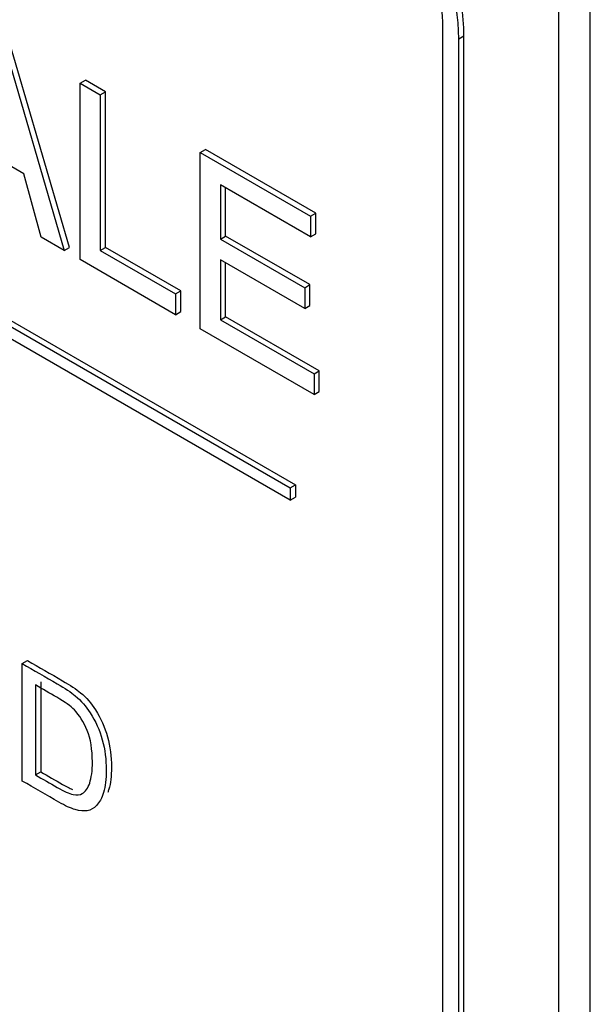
# Model space of a CAD drawing. Header units: inches. Extents: x 2 to 538, y -2 to 358.
# Tile 91 of 121: x 466.847 to 467.23, y 299.618 to 300.28. Entities that reach past the tile are written whole.
import ezdxf

# ---------------------------------------------------------------- set-up
doc = ezdxf.new("R2010")
doc.units = ezdxf.units.IN
doc.header["$MEASUREMENT"] = 0
doc.layers.add('Default', color=7, linetype='Continuous')
doc.layers.add('LAB30004', color=7, linetype='Continuous')

# ---------------------------------------------------------------- blocks, each defined once
blk = doc.blocks.new('SE6')
at = {"layer": 'LAB30004', "color": 7, "linetype": 'Continuous'}
for p, q in [((465.79128, 300.67995), (467.02872, 299.96551)), ((465.79482, 300.68199), (467.03226, 299.96756)), ((467.02872, 299.95735), (465.79128, 300.67178)), ((467.23025, 298.58359), (467.23025, 300.42071)), ((467.20903, 298.57135), (467.20903, 300.40846)), ((467.13125, 298.78772), (467.13125, 300.27374)), ((466.83526, 300.26781), (466.87688, 300.12517)), ((466.88041, 300.12722), (466.83879, 300.26985)), ((467.14186, 300.26762), (467.14539, 300.26966)), ((467.14186, 298.78159), (467.14186, 300.26762)), ((467.14539, 298.78364), (467.14539, 300.26966)), ((466.88747, 300.23767), (466.89101, 300.23971)), ((466.88747, 300.11906), (466.88747, 300.23767)), ((466.88747, 300.23767), (466.901, 300.22985)), ((466.90454, 300.23189), (466.89101, 300.23971)), ((466.901, 300.22985), (466.90454, 300.23189)), ((466.901, 300.22985), (466.901, 300.12521)), ((466.90454, 300.12725), (466.90454, 300.23189)), ((466.84968, 300.17678), (466.80642, 300.20176)), ((466.96825, 300.19103), (466.97178, 300.19307)), ((466.96825, 300.07242), (466.96825, 300.19103)), ((466.96825, 300.19103), (467.04226, 300.1483)), ((467.0458, 300.15034), (466.97178, 300.19307)), ((466.86143, 300.13409), (466.84968, 300.17678)), ((467.04226, 300.13441), (466.98171, 300.16937)), ((466.98171, 300.16937), (466.98171, 300.13291)), ((466.98525, 300.13495), (466.98525, 300.16732)), ((467.04226, 300.1483), (467.0458, 300.15034)), ((467.04226, 300.1483), (467.04226, 300.13441)), ((467.0458, 300.13645), (467.0458, 300.15034)), ((466.87688, 300.12517), (466.86143, 300.13409)), ((466.98171, 300.13291), (466.98525, 300.13495)), ((467.0419, 300.10224), (466.98525, 300.13495)), ((467.04226, 300.13441), (467.0458, 300.13645)), ((466.98171, 300.13291), (467.03837, 300.1002)), ((466.87688, 300.12517), (466.88041, 300.12722)), ((466.901, 300.12521), (466.90454, 300.12725)), ((466.901, 300.12521), (466.95157, 300.09602)), ((466.95511, 300.09806), (466.90454, 300.12725)), ((466.95157, 300.08205), (466.88747, 300.11906)), ((467.03837, 300.08623), (466.98171, 300.11894)), ((466.98171, 300.11894), (466.98171, 300.07861)), ((466.98525, 300.08066), (466.98525, 300.1169)), ((467.03837, 300.1002), (467.0419, 300.10224)), ((467.0419, 300.08827), (467.0419, 300.10224)), ((466.95157, 300.09602), (466.95511, 300.09806)), ((466.95157, 300.09602), (466.95157, 300.08205)), ((466.95511, 300.08409), (466.95511, 300.09806)), ((467.03837, 300.1002), (467.03837, 300.08623)), ((467.03837, 300.08623), (467.0419, 300.08827)), ((466.95157, 300.08205), (466.95511, 300.08409)), ((466.98171, 300.07861), (466.98525, 300.08066)), ((466.98171, 300.07861), (467.04466, 300.04227)), ((467.04819, 300.04432), (466.98525, 300.08066)), ((467.04466, 300.02831), (466.96825, 300.07242)), ((467.04466, 300.04227), (467.04819, 300.04432)), ((467.04466, 300.04227), (467.04466, 300.02831)), ((467.04819, 300.03035), (467.04819, 300.04432)), ((467.04466, 300.02831), (467.04819, 300.03035)), ((467.02872, 299.96551), (467.03226, 299.96756)), ((467.02872, 299.96551), (467.02872, 299.95735)), ((467.03226, 299.96756), (467.03226, 299.95939)), ((467.02872, 299.95735), (467.03226, 299.95939)), ((466.84854, 299.84743), (466.85208, 299.84947)), ((466.84854, 299.76841), (466.84854, 299.84743)), ((466.85751, 299.833), (466.85751, 299.77254)), ((466.86105, 299.83504), (466.86105, 299.77458)), ((466.85751, 299.77254), (466.86105, 299.77458))]:
    blk.add_line(p, q, dxfattribs=at)
for centre, major_axis in [((467.05347, 300.31865), (0.0625, -0.10825)), ((467.057, 300.32069), (0.0625, -0.10825)), ((467.05347, 300.31865), (0.055, -0.09526))]:
    blk.add_ellipse(centre, major_axis=major_axis, ratio=0.57735, start_param=0.785398, end_param=2.356194, dxfattribs=at)
for points, knots in [([(466.85208, 299.84947), (466.85992, 299.84494), (466.86777, 299.84041), (466.87562, 299.83588), (466.88094, 299.83281), (466.88499, 299.8301), (466.88777, 299.82776), (466.89173, 299.82442), (466.89506, 299.82061), (466.89783, 299.81627), (466.90142, 299.81067), (466.90412, 299.8046), (466.90594, 299.79808), (466.90775, 299.79158), (466.90858, 299.78483), (466.90858, 299.77179), (466.90799, 299.76677), (466.9068, 299.76283), (466.90657, 299.76205), (466.90632, 299.76132), (466.90606, 299.76062)], [0, 0, 0, 0, 0.1503707, 0.1503707, 0.1503707, 0.2284131, 0.2284131, 0.2284131, 0.3006665, 0.3006665, 0.3006665, 0.3925608, 0.3925608, 0.3925608, 0.4980502, 0.4980502, 0.5877949, 0.5877949, 0.5877949, 0.6016761, 0.6016761, 0.6016761, 0.6016761]), ([(466.84854, 299.84743), (466.85639, 299.8429), (466.86423, 299.83837), (466.87208, 299.83384), (466.87741, 299.83076), (466.88146, 299.82806), (466.88424, 299.82572), (466.8882, 299.82238), (466.89152, 299.81857), (466.8943, 299.81423), (466.89789, 299.80862), (466.90058, 299.80256), (466.9024, 299.79604), (466.90422, 299.78954), (466.90504, 299.78279), (466.90504, 299.76975), (466.90445, 299.76473), (466.90327, 299.76079), (466.90208, 299.75683), (466.90049, 299.75393), (466.89858, 299.75198), (466.89669, 299.75006), (466.89462, 299.74885), (466.89234, 299.74843), (466.8901, 299.74802), (466.88465, 299.74851), (466.87736, 299.75177), (466.87322, 299.75416), (466.86499, 299.75891), (466.85677, 299.76366), (466.84854, 299.76841)], [0, 0, 0, 0, 0.150371, 0.150371, 0.150371, 0.228413, 0.228413, 0.228413, 0.300667, 0.300667, 0.300667, 0.392561, 0.392561, 0.392561, 0.49805, 0.49805, 0.587795, 0.587795, 0.587795, 0.658522, 0.658522, 0.658522, 0.714974, 0.714974, 0.714974, 0.778673, 0.842373, 0.842373, 0.842373, 1, 1, 1, 1]), ([(466.85751, 299.77254), (466.8624, 299.76972), (466.86728, 299.76689), (466.87217, 299.76407), (466.87668, 299.76147), (466.88023, 299.75989), (466.88278, 299.75937), (466.88534, 299.75884), (466.88738, 299.75908), (466.88893, 299.75992), (466.89112, 299.76111), (466.89275, 299.76355), (466.89394, 299.76707), (466.89511, 299.77057), (466.89576, 299.77527), (466.89576, 299.78952), (466.89457, 299.79656), (466.8922, 299.8024), (466.88987, 299.80816), (466.88701, 299.81281), (466.88364, 299.81628), (466.88124, 299.81875), (466.87732, 299.82156), (466.8719, 299.82469), (466.8671, 299.82746), (466.86231, 299.83023), (466.85751, 299.833)], [0, 0, 0, 0, 0.131848, 0.131848, 0.131848, 0.228246, 0.228246, 0.228246, 0.292656, 0.292656, 0.292656, 0.383802, 0.383802, 0.383802, 0.499158, 0.499158, 0.658026, 0.658026, 0.658026, 0.76369, 0.76369, 0.76369, 0.870593, 0.870593, 0.870593, 1, 1, 1, 1]), ([(466.86105, 299.77458), (466.86593, 299.77176), (466.87082, 299.76894), (466.87571, 299.76611), (466.87821, 299.76467), (466.88042, 299.76354), (466.88232, 299.76273)], [0, 0, 0, 0, 0.1318476, 0.1318476, 0.1318476, 0.185359, 0.185359, 0.185359, 0.185359])]:
    blk.add_open_spline(points, degree=3, knots=knots, dxfattribs=at)

msp = doc.modelspace()

# ---------------------------------------------------------------- block references
at = {"layer": 'Default'}
msp.add_blockref('SE6', (0, 0), dxfattribs=at)

doc.saveas('drawing.dxf')
